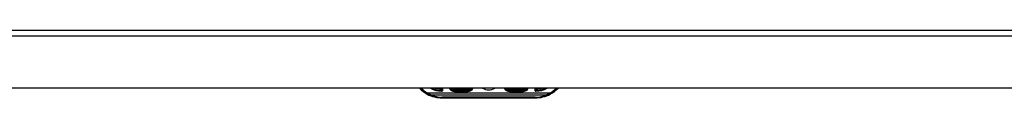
# Model space of a CAD drawing. Header units: inches. Extents: x 19 to 626, y 56 to 294.
# Tile 190 of 256: x 34.53 to 50.34, y 292.76 to 293.85. Entities that reach past the tile are written whole.
import ezdxf

# ---------------------------------------------------------------- set-up
doc = ezdxf.new("R2010")
doc.units = ezdxf.units.IN
doc.header["$MEASUREMENT"] = 0
doc.layers.add('Visible Edges(ANSI)', color=7, linetype='Continuous', lineweight=25)
doc.layers.add('Visible Tangent Edges(ANSI)', color=7, linetype='Continuous', lineweight=25)

msp = doc.modelspace()

# ---------------------------------------------------------------- linework, layer by layer
at = {"layer": 'Visible Edges(ANSI)'}
for p, q in [((18.809, 293.853), (84.414, 293.853)), ((84.414, 292.919), (18.809, 292.919)), ((41.313, 292.919), (41.313, 292.892)), ((41.726, 292.882), (41.51, 292.882)), ((42.612, 292.882), (42.396, 292.882)), ((42.809, 292.892), (42.809, 292.919)), ((41.313, 292.764), (42.809, 292.764))]:
    msp.add_line(p, q, dxfattribs=at)
for centre, radius, start, end in [((41.313, 293.271), 0.507, 223.883, 241.7521), ((41.313, 293.271), 0.507, 241.7521, 270), ((41.313, 293.271), 0.389, 244.6591, 268.5116), ((41.303, 292.892), 0.00984, 268.5116, 0), ((41.51, 292.961), 0.0787, 211.6615, 270), ((41.726, 292.961), 0.0787, 270, 328.3385), ((42.061, 293.09), 0.197, 240.0017, 299.9983), ((42.396, 292.961), 0.0787, 211.6615, 270), ((42.612, 292.961), 0.0787, 270, 328.3385), ((42.819, 292.892), 0.00984, 180, 271.4884), ((42.809, 293.271), 0.507, 270, 298.2479), ((42.809, 293.271), 0.389, 271.4884, 295.3409), ((42.809, 293.271), 0.507, 298.2479, 316.117)]:
    msp.add_arc(centre, radius, start, end, dxfattribs=at)
at = {"layer": 'Visible Tangent Edges(ANSI)'}
for p, q in [((84.414, 293.754), (18.809, 293.754)), ((41.073, 292.824), (41.082, 292.841)), ((41.079, 292.821), (41.087, 292.839)), ((43.035, 292.839), (41.087, 292.839)), ((41.133, 292.811), (42.989, 292.811)), ((41.293, 292.919), (41.293, 292.902)), ((41.303, 292.882), (41.303, 292.872)), ((41.323, 292.892), (41.313, 292.892)), ((41.313, 292.764), (41.313, 292.775)), ((42.809, 292.775), (41.313, 292.775)), ((41.323, 292.892), (41.323, 292.919)), ((41.51, 292.882), (41.51, 292.902)), ((41.726, 292.902), (41.51, 292.902)), ((41.51, 292.866), (41.51, 292.882)), ((41.51, 292.866), (41.726, 292.866)), ((41.726, 292.882), (41.726, 292.902)), ((41.726, 292.866), (41.726, 292.882)), ((42.396, 292.902), (42.396, 292.882)), ((42.612, 292.902), (42.396, 292.902)), ((42.396, 292.866), (42.396, 292.882)), ((42.396, 292.866), (42.612, 292.866)), ((42.612, 292.902), (42.612, 292.882)), ((42.612, 292.866), (42.612, 292.882)), ((42.799, 292.919), (42.799, 292.892)), ((42.809, 292.892), (42.799, 292.892)), ((42.809, 292.764), (42.809, 292.775)), ((42.819, 292.872), (42.819, 292.882)), ((42.829, 292.902), (42.829, 292.919)), ((43.035, 292.839), (43.043, 292.821)), ((43.04, 292.841), (43.049, 292.824))]:
    msp.add_line(p, q, dxfattribs=at)
at = {"layer": 'Visible Tangent Edges(ANSI)', "flags": 128}
for points in [[(41.073, 292.824), (41.073, 292.824), (41.073, 292.824), (41.074, 292.824), (41.074, 292.824), (41.074, 292.823), (41.074, 292.823), (41.075, 292.823), (41.075, 292.823), (41.075, 292.823), (41.075, 292.823), (41.076, 292.823), (41.076, 292.823), (41.076, 292.823), (41.076, 292.822), (41.077, 292.822), (41.077, 292.822), (41.077, 292.822), (41.077, 292.822), (41.077, 292.822), (41.078, 292.822), (41.078, 292.822), (41.078, 292.822), (41.078, 292.821), (41.079, 292.821)], [(41.079, 292.821), (41.081, 292.82), (41.083, 292.82), (41.085, 292.819), (41.088, 292.818), (41.09, 292.817), (41.092, 292.817), (41.095, 292.816), (41.097, 292.816), (41.099, 292.815), (41.101, 292.815), (41.104, 292.814), (41.106, 292.814), (41.108, 292.813), (41.11, 292.813), (41.113, 292.813), (41.115, 292.812), (41.117, 292.812), (41.12, 292.812), (41.122, 292.812), (41.124, 292.812), (41.126, 292.811), (41.129, 292.811), (41.131, 292.811), (41.133, 292.811)], [(41.087, 292.839), (41.087, 292.839), (41.087, 292.839), (41.086, 292.839), (41.086, 292.839), (41.086, 292.84), (41.086, 292.84), (41.086, 292.84), (41.085, 292.84), (41.085, 292.84), (41.085, 292.84), (41.085, 292.84), (41.085, 292.84), (41.084, 292.84), (41.084, 292.84), (41.084, 292.841), (41.084, 292.841), (41.084, 292.841), (41.083, 292.841), (41.083, 292.841), (41.083, 292.841), (41.083, 292.841), (41.083, 292.841), (41.083, 292.841), (41.082, 292.841)], [(41.133, 292.811), (41.131, 292.812), (41.129, 292.813), (41.127, 292.814), (41.125, 292.814), (41.123, 292.815), (41.121, 292.816), (41.119, 292.817), (41.117, 292.818), (41.115, 292.819), (41.114, 292.82), (41.112, 292.821), (41.11, 292.822), (41.108, 292.824), (41.106, 292.825), (41.104, 292.826), (41.102, 292.827), (41.1, 292.829), (41.098, 292.83), (41.096, 292.831), (41.094, 292.833), (41.093, 292.834), (41.091, 292.836), (41.089, 292.837), (41.087, 292.839)], [(41.313, 292.892), (41.313, 292.892), (41.313, 292.892), (41.312, 292.892), (41.312, 292.892), (41.311, 292.893), (41.311, 292.893), (41.31, 292.893), (41.309, 292.894), (41.309, 292.894), (41.308, 292.894), (41.307, 292.895), (41.306, 292.895), (41.305, 292.896), (41.304, 292.896), (41.303, 292.897), (41.302, 292.898), (41.301, 292.898), (41.3, 292.899), (41.299, 292.899), (41.298, 292.9), (41.296, 292.9), (41.295, 292.901), (41.294, 292.901), (41.293, 292.902)], [(41.293, 292.902), (41.294, 292.901), (41.294, 292.9), (41.295, 292.899), (41.295, 292.898), (41.296, 292.896), (41.296, 292.895), (41.297, 292.894), (41.297, 292.893), (41.298, 292.892), (41.298, 292.891), (41.299, 292.89), (41.299, 292.889), (41.3, 292.888), (41.3, 292.887), (41.301, 292.886), (41.301, 292.886), (41.301, 292.885), (41.302, 292.884), (41.302, 292.883), (41.302, 292.883), (41.303, 292.883), (41.303, 292.882), (41.303, 292.882), (41.303, 292.882)], [(42.829, 292.902), (42.828, 292.901), (42.826, 292.901), (42.825, 292.9), (42.824, 292.9), (42.823, 292.899), (42.822, 292.899), (42.821, 292.898), (42.82, 292.898), (42.819, 292.897), (42.818, 292.896), (42.817, 292.896), (42.816, 292.895), (42.815, 292.895), (42.814, 292.894), (42.813, 292.894), (42.813, 292.894), (42.812, 292.893), (42.811, 292.893), (42.81, 292.893), (42.81, 292.892), (42.81, 292.892), (42.809, 292.892), (42.809, 292.892), (42.809, 292.892)], [(42.819, 292.882), (42.819, 292.882), (42.819, 292.882), (42.819, 292.883), (42.82, 292.883), (42.82, 292.883), (42.82, 292.884), (42.82, 292.885), (42.821, 292.886), (42.821, 292.886), (42.822, 292.887), (42.822, 292.888), (42.823, 292.889), (42.823, 292.89), (42.824, 292.891), (42.824, 292.892), (42.825, 292.893), (42.825, 292.894), (42.826, 292.895), (42.826, 292.896), (42.827, 292.898), (42.827, 292.899), (42.828, 292.9), (42.828, 292.901), (42.829, 292.902)], [(43.035, 292.839), (43.033, 292.837), (43.031, 292.836), (43.029, 292.834), (43.027, 292.833), (43.026, 292.831), (43.024, 292.83), (43.022, 292.829), (43.02, 292.827), (43.018, 292.826), (43.016, 292.825), (43.014, 292.824), (43.012, 292.822), (43.01, 292.821), (43.008, 292.82), (43.006, 292.819), (43.004, 292.818), (43.003, 292.817), (43.001, 292.816), (42.999, 292.815), (42.997, 292.814), (42.995, 292.814), (42.993, 292.813), (42.991, 292.812), (42.989, 292.811)], [(42.989, 292.811), (42.991, 292.811), (42.993, 292.811), (42.996, 292.811), (42.998, 292.812), (43, 292.812), (43.002, 292.812), (43.005, 292.812), (43.007, 292.812), (43.009, 292.813), (43.011, 292.813), (43.014, 292.813), (43.016, 292.814), (43.018, 292.814), (43.021, 292.815), (43.023, 292.815), (43.025, 292.816), (43.027, 292.816), (43.03, 292.817), (43.032, 292.817), (43.034, 292.818), (43.036, 292.819), (43.039, 292.82), (43.041, 292.82), (43.043, 292.821)], [(43.04, 292.841), (43.039, 292.841), (43.039, 292.841), (43.039, 292.841), (43.039, 292.841), (43.039, 292.841), (43.038, 292.841), (43.038, 292.841), (43.038, 292.841), (43.038, 292.841), (43.038, 292.84), (43.037, 292.84), (43.037, 292.84), (43.037, 292.84), (43.037, 292.84), (43.037, 292.84), (43.036, 292.84), (43.036, 292.84), (43.036, 292.84), (43.036, 292.84), (43.036, 292.839), (43.035, 292.839), (43.035, 292.839), (43.035, 292.839), (43.035, 292.839)], [(43.043, 292.821), (43.043, 292.821), (43.044, 292.822), (43.044, 292.822), (43.044, 292.822), (43.044, 292.822), (43.045, 292.822), (43.045, 292.822), (43.045, 292.822), (43.045, 292.822), (43.046, 292.822), (43.046, 292.823), (43.046, 292.823), (43.046, 292.823), (43.047, 292.823), (43.047, 292.823), (43.047, 292.823), (43.047, 292.823), (43.047, 292.823), (43.048, 292.823), (43.048, 292.824), (43.048, 292.824), (43.048, 292.824), (43.049, 292.824), (43.049, 292.824)]]:
    msp.add_lwpolyline(points, dxfattribs=at)
at = {"layer": 'Visible Tangent Edges(ANSI)'}
for centre, radius, start, end in [((41.313, 293.271), 0.487, 226.1533, 241.7521), ((41.313, 293.271), 0.399, 241.8192, 268.5116), ((41.313, 293.243), 0.468, 247.3707, 270), ((41.313, 293.271), 0.369, 252.1718, 266.9428), ((41.303, 292.892), 0.0197, 268.5116, 0), ((41.51, 292.961), 0.0945, 205.9392, 270), ((41.51, 292.961), 0.0591, 224.4163, 270), ((41.726, 292.961), 0.0591, 270, 315.5837), ((41.726, 292.961), 0.0945, 270, 334.0608), ((42.396, 292.961), 0.0945, 205.9392, 270), ((42.396, 292.961), 0.0591, 224.4163, 270), ((42.612, 292.961), 0.0591, 270, 315.5837), ((42.612, 292.961), 0.0945, 270, 334.0608), ((42.819, 292.892), 0.0197, 180, 271.4884), ((42.809, 293.243), 0.468, 270, 292.6293), ((42.809, 293.271), 0.399, 271.4884, 298.1808), ((42.809, 293.271), 0.369, 273.0572, 287.8282), ((42.809, 293.271), 0.487, 298.2479, 313.8467)]:
    msp.add_arc(centre, radius, start, end, dxfattribs=at)

doc.saveas('drawing.dxf')
